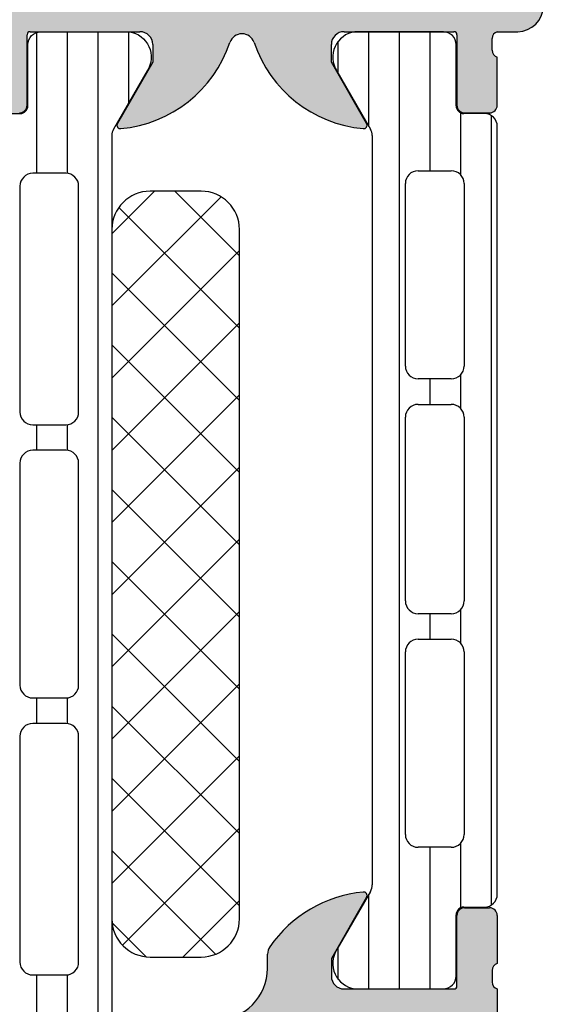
# Model space of a CAD drawing. Header units: millimetres. Extents: x 247761 to 294611, y 172579 to 236863.
# Tile 230 of 256: x 268696 to 268717, y 174644 to 174683. Entities that reach past the tile are written whole.
import ezdxf

# ---------------------------------------------------------------- set-up
doc = ezdxf.new("R2010")
doc.units = ezdxf.units.MM
doc.layers.add('FASÁDA DETAILNÍ', color=4, linetype='Continuous')
doc.layers.add('NOVA', color=240, linetype='Continuous')

# ---------------------------------------------------------------- blocks, each defined once
blk = doc.blocks.new('A$C69D17D4D')
at = {"layer": 'FASÁDA DETAILNÍ'}
h = blk.add_hatch(color=256, dxfattribs=at)
edge = h.paths.add_edge_path()
edge.add_arc((-5931.189596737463, 1311.061932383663), 0.120000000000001, 360.0000000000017, 450.00000000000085, ccw=False)
edge.add_line((-5931.069596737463, 1311.061932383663), (-5931.069596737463, 1308.301934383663))
edge.add_arc((-5930.769596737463, 1308.301934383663), 0.3000000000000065, 540, 629.9999999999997)
edge.add_line((-5930.769596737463, 1308.001934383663), (-5929.789622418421, 1308.001934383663))
edge.add_arc((-5929.78962241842, 1308.301934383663), 0.3000000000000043, 269.9999999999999, 360)
edge.add_line((-5929.48962241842, 1308.301934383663), (-5929.48962241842, 1310.181945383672))
edge.add_arc((-5929.410755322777, 1310.449488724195), 0.2789255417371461, 178.8371299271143, 253.5754054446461, ccw=False)
edge.add_line((-5929.68962341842, 1310.455149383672), (-5929.68962341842, 1310.908743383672))
edge.add_arc((-5929.410785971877, 1310.91441179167), 0.2788950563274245, 106.41987641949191, 181.1645893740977, ccw=False)
edge.add_line((-5929.48962241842, 1311.181932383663), (-5928.689447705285, 1311.181932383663))
edge.add_arc((-5928.689447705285, 1312.181932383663), 0.9999999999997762, 269.9999999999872, 359.9999999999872)
edge.add_line((-5927.689447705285, 1312.181932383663), (-5927.689447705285, 1315.681939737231))
edge.add_arc((-5928.689467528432, 1315.681919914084), 1.000019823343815, 360.001135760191, 449.9988642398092)
edge.add_line((-5928.689447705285, 1316.681939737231), (-5929.189447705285, 1316.681939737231))
edge.add_line((-5929.189447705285, 1316.681939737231), (-5929.189447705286, 1314.181939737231))
edge.add_arc((-5930.189493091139, 1314.181985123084), 1.000045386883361, 270.0026002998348, 359.9973997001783, ccw=False)
edge.add_line((-5930.189447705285, 1313.181939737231), (-5931.489466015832, 1313.181939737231))
edge.add_arc((-5931.489413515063, 1314.181992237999), 1.000052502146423, 180.0030079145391, 269.9969920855, ccw=False)
edge.add_line((-5932.489466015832, 1314.181939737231), (-5932.489466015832, 1321.181939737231))
edge.add_arc((-5931.964344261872, 1321.681939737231), 0.7250881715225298, 136.4038161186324, 223.5961838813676, ccw=False)
edge.add_line((-5932.489466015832, 1322.181939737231), (-5932.489466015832, 1328.216027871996))
edge.add_arc((-5931.489413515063, 1328.215975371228), 1.000052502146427, 450.0030079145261, 539.9969920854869, ccw=False)
edge.add_line((-5931.489466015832, 1329.216027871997), (-5930.189447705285, 1329.216027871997))
edge.add_arc((-5930.189493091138, 1328.215982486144), 1.000045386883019, 360.00260029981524, 449.9973997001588, ccw=False)
edge.add_line((-5929.189447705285, 1328.216027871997), (-5929.189447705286, 1326.681939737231))
edge.add_line((-5929.189447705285, 1326.681939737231), (-5928.589441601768, 1326.681939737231))
edge.add_line((-5928.589441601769, 1326.681939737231), (-5927.489466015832, 1327.781945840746))
edge.add_line((-5927.489466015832, 1327.781945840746), (-5927.489466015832, 1331.181939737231))
edge.add_line((-5927.489466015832, 1331.181939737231), (-5954.489366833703, 1331.181939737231))
edge.add_line((-5954.489366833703, 1331.181939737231), (-5954.489366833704, 1327.781945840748))
edge.add_line((-5954.489366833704, 1327.781945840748), (-5953.389391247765, 1326.681939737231))
edge.add_line((-5953.389391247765, 1326.681939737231), (-5952.78938514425, 1326.681939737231))
edge.add_line((-5952.78938514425, 1326.681939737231), (-5952.789385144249, 1328.216027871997))
edge.add_arc((-5951.789339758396, 1328.215982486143), 1.000045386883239, 450.0026002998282, 539.9973997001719, ccw=False)
edge.add_line((-5951.78938514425, 1329.216027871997), (-5950.489366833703, 1329.216027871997))
edge.add_arc((-5950.48941933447, 1328.215975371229), 1.000052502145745, 360.00300791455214, 449.99699208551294, ccw=False)
edge.add_line((-5949.489366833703, 1328.216027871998), (-5949.489366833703, 1322.181939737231))
edge.add_arc((-5950.014488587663, 1321.681939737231), 0.7250881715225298, 316.40381611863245, 403.59618388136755, ccw=False)
edge.add_line((-5949.489366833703, 1321.181939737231), (-5949.489366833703, 1314.181939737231))
edge.add_arc((-5950.489419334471, 1314.181992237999), 1.000052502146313, 270.00300791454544, 359.99699208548, ccw=False)
edge.add_line((-5950.489366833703, 1313.181939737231), (-5951.78938514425, 1313.181939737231))
edge.add_arc((-5951.789339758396, 1314.181985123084), 1.000045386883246, 180.0026002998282, 269.9973997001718, ccw=False)
edge.add_line((-5952.78938514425, 1314.181939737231), (-5952.78938514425, 1316.681939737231))
edge.add_line((-5952.78938514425, 1316.681939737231), (-5953.28938514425, 1316.681939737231))
edge.add_arc((-5953.289365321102, 1315.681919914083), 1.000019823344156, 450.0011357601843, 539.9988642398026)
edge.add_line((-5954.28938514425, 1315.681939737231), (-5954.28938514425, 1311.181939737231))
edge.add_arc((-5953.78939546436, 1311.181929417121), 0.4999896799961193, 539.9988173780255, 630.0011826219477)
edge.add_line((-5953.78938514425, 1310.681939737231), (-5952.78938514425, 1310.681939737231))
edge.add_line((-5952.78938514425, 1310.681939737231), (-5952.78938514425, 1311.481942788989))
edge.add_line((-5952.78938514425, 1311.481942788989), (-5949.78936988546, 1311.481942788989))
edge.add_arc((-5949.78936719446, 1311.181935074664), 0.3000077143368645, 359.99948607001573, 450.0005139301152, ccw=False)
edge.add_arc((-5949.568195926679, 1310.91441179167), 0.2788950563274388, 358.83541062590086, 433.58012358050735, ccw=False)
edge.add_line((-5949.289358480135, 1310.908743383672), (-5949.289358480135, 1310.455149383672))
edge.add_arc((-5949.568226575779, 1310.449488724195), 0.2789255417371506, 286.4245945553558, 361.1628700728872, ccw=False)
edge.add_line((-5949.489359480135, 1310.181945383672), (-5949.489359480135, 1308.301934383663))
edge.add_arc((-5949.189359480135, 1308.301934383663), 0.3000000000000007, 539.9999999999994, 629.9999999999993)
edge.add_line((-5949.189359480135, 1308.001934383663), (-5948.209385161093, 1308.001934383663))
edge.add_arc((-5948.209385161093, 1308.301934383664), 0.3000000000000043, 270, 360)
edge.add_line((-5947.909385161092, 1308.301934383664), (-5947.909385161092, 1311.061932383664))
edge.add_arc((-5947.789385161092, 1311.061932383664), 0.1200000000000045, 450, 539.9999999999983, ccw=False)
edge.add_line((-5947.789385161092, 1311.181932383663), (-5943.489359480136, 1311.181932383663))
edge.add_arc((-5943.489359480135, 1310.681932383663), 0.4999999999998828, 360.000000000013, 450.0000000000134, ccw=False)
edge.add_line((-5942.989359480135, 1310.681932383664), (-5942.989359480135, 1309.981932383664))
edge.add_line((-5942.989359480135, 1309.981932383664), (-5944.370854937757, 1307.589112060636))
edge.add_arc((-5944.251239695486, 1307.520052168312), 0.1381197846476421, 509.9999999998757, 637.702437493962)
edge.add_arc((-5944.69885808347, 1312.361403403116), 4.999999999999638, 275.3492280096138, 341.2905992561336)
edge.add_arc((-5939.489490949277, 1310.5971772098), 0.5000000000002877, 378.7094007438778, 521.2905992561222, ccw=False)
edge.add_arc((-5934.280123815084, 1312.361403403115), 4.999999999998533, 198.7094007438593, 264.6507719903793)
edge.add_arc((-5934.727742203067, 1307.520052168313), 0.1381197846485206, 262.2975625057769, 389.9999999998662)
edge.add_line((-5934.608126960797, 1307.589112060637), (-5935.98962241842, 1309.981932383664))
edge.add_line((-5935.98962241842, 1309.981932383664), (-5935.989622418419, 1310.681932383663))
edge.add_arc((-5935.489622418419, 1310.681932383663), 0.5000000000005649, 449.9999999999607, 539.9999999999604, ccw=False)
edge.add_line((-5935.489622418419, 1311.181932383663), (-5931.189596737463, 1311.181932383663))
edge = h.paths.add_edge_path(flags=16)
edge.add_arc((-5946.489374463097, 1329.081933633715), 0.5, 450, 540, ccw=False)
edge.add_line((-5946.489374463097, 1329.581933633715), (-5934.489466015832, 1329.581933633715))
edge.add_arc((-5934.489466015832, 1329.081933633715), 0.5, 360, 450, ccw=False)
edge.add_line((-5933.989466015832, 1329.081933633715), (-5933.989466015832, 1313.381951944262))
edge.add_arc((-5934.489466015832, 1313.381951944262), 0.5, 270, 360, ccw=False)
edge.add_line((-5934.489466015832, 1312.881951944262), (-5946.489374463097, 1312.881951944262))
edge.add_arc((-5946.489374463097, 1313.381951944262), 0.5, 180, 270, ccw=False)
edge.add_line((-5946.989374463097, 1313.381951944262), (-5946.989374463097, 1314.881951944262))
edge.add_line((-5946.989374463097, 1314.881951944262), (-5947.489374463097, 1314.881951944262))
edge.add_arc((-5947.489374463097, 1315.381951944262), 0.5000000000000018, 180.0000000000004, 270, ccw=False)
edge.add_line((-5947.989374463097, 1315.381951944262), (-5947.989374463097, 1327.081933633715))
edge.add_arc((-5947.489374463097, 1327.081933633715), 0.5, 450, 539.9999999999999, ccw=False)
edge.add_line((-5947.489374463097, 1327.581933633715), (-5946.989374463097, 1327.581933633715))
edge.add_line((-5946.989374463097, 1327.581933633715), (-5946.989374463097, 1329.081933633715))
h = blk.add_hatch(dxfattribs=at)
h.set_pattern_fill('LINIE', color=256, scale=1.2, angle=90, style=0)
h.set_pattern_definition([(90, (-5930.206503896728, 1268.057326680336), (-1.2, 7.347638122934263e-17), [])])
edge = h.paths.add_edge_path()
edge.add_arc((-5948.180276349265, 1271.592023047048), 0.3000000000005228, 359.9979247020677, 449.9979247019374)
edge.add_line((-5948.18026548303, 1271.892023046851), (-5948.990596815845, 1271.892051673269))
edge.add_arc((-5948.99058138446, 1272.392048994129), 0.4999973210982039, 179.9976177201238, 269.99823168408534, ccw=False)
edge.add_line((-5949.490578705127, 1272.392069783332), (-5949.491899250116, 1273.23314202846))
edge.add_arc((-5949.691899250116, 1273.23314202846), 0.1999999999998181, 359.9999999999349, 450)
edge.add_line((-5949.691899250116, 1273.43314202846), (-5953.791899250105, 1273.43314202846))
edge.add_arc((-5953.791899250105, 1273.93314202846), 0.5, 180, 270, ccw=False)
edge.add_line((-5954.291899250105, 1273.93314202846), (-5954.291899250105, 1274.763891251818))
edge.add_arc((-5953.291899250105, 1274.763891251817), 1, 105.0000000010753, 179.9999999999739, ccw=False)
edge.add_line((-5953.550718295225, 1275.729817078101), (-5952.791899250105, 1275.93314202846))
edge.add_line((-5952.791899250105, 1275.93314202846), (-5952.791899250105, 1274.93314202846))
edge.add_line((-5952.791899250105, 1274.93314202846), (-5950.491899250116, 1274.93314202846))
edge.add_arc((-5950.493608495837, 1275.937268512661), 1.004127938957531, 270.0975300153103, 359.7659122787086)
edge.add_line((-5949.48948893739, 1275.933166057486), (-5949.48948893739, 1278.933044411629))
edge.add_arc((-5950.493608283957, 1278.929016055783), 1.004127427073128, 0.2298596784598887, 89.90248202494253)
edge.add_line((-5950.491899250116, 1279.93314202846), (-5952.791899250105, 1279.93314202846))
edge.add_line((-5952.791899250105, 1279.93314202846), (-5952.791899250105, 1278.93314202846))
edge.add_line((-5952.791899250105, 1278.93314202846), (-5953.550718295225, 1279.136466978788))
edge.add_arc((-5953.291899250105, 1280.102392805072), 1.000000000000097, 180, 254.999999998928, ccw=False)
edge.add_line((-5954.291899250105, 1280.102392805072), (-5954.291899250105, 1280.93314202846))
edge.add_arc((-5953.791899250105, 1280.93314202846), 0.5, 90, 180, ccw=False)
edge.add_line((-5953.791899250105, 1281.43314202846), (-5949.691899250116, 1281.43314202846))
edge.add_arc((-5949.693627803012, 1281.637315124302), 0.2041804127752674, 270.4850610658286, 358.8441310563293)
edge.add_line((-5949.48948893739, 1281.633196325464), (-5949.489466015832, 1307.474563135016))
edge.add_arc((-5948.989468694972, 1307.474547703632), 0.4999973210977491, 89.99761772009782, 179.9982316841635, ccw=False)
edge.add_line((-5948.989447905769, 1307.974545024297), (-5948.179116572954, 1307.974516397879))
edge.add_arc((-5948.179105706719, 1308.274516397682), 0.2999999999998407, 269.9979247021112, 359.9979247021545)
edge.add_line((-5947.879105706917, 1308.274505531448), (-5947.879350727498, 1310.674503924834))
edge.add_arc((-5947.379354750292, 1310.674488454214), 0.4999959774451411, 89.99762222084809, 179.9982271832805, ccw=False)
edge.add_line((-5947.379334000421, 1311.174484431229), (-5943.902792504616, 1311.174357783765))
edge.add_arc((-5944.045139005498, 1310.184544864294), 0.9999960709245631, -32.72909139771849, 81.81631665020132, ccw=False)
edge.add_line((-5943.203905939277, 1309.643879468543), (-5944.522458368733, 1307.360270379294))
edge.add_arc((-5944.089454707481, 1307.1102547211), 0.4999999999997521, 149.997928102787, 179.9978647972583)
edge.add_line((-5944.589454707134, 1307.110273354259), (-5944.590541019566, 1272.75600459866))
edge.add_arc((-5944.090541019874, 1272.755987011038), 0.5000000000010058, 179.9979846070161, 209.997921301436)
edge.add_line((-5944.523562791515, 1272.506002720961), (-5943.205175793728, 1270.222298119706))
edge.add_arc((-5944.046448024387, 1269.681693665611), 0.9999960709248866, -81.82046724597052, 32.7249408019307, ccw=False)
edge.add_line((-5943.904173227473, 1268.691870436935), (-5947.380714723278, 1268.691997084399))
edge.add_arc((-5947.380699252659, 1269.191993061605), 0.4999959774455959, 179.9976222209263, 269.9982271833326, ccw=False)
edge.add_line((-5947.880695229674, 1269.192013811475), (-5947.880276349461, 1271.592012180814))
edge = h.paths.add_edge_path(flags=16)
edge.add_line((-5947.690000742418, 1295.783135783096), (-5946.390006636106, 1295.783135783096))
edge.add_arc((-5946.390002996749, 1296.283132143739), 0.4999963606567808, 269.9995829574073, 360.0004170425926)
edge.add_line((-5945.890006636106, 1296.283135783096), (-5945.890006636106, 1305.13312967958))
edge.add_arc((-5946.390002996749, 1305.133133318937), 0.4999963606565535, 359.9995829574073, 450.0004170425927)
edge.add_line((-5946.390006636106, 1305.63312967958), (-5947.690000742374, 1305.63312967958))
edge.add_arc((-5947.690017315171, 1305.133129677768), 0.5000000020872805, 89.99810089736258, 179.9999997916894)
edge.add_line((-5948.190017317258, 1305.133129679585), (-5948.190017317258, 1296.283135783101))
edge.add_arc((-5947.690017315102, 1296.283135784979), 0.5000000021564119, 180.0000002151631, 270.0018990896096)
edge = h.paths.add_edge_path(flags=16)
edge.add_arc((-5947.690017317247, 1285.583129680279), 0.5, 179.9999999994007, 270)
edge.add_line((-5947.690017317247, 1285.083129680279), (-5946.390006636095, 1285.083129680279))
edge.add_arc((-5946.390006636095, 1285.583129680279), 0.5, 270, 360.0000000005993)
edge.add_line((-5945.890006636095, 1285.583129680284), (-5945.890006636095, 1294.283135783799))
edge.add_arc((-5946.390006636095, 1294.283135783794), 0.5, 6.253224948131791e-10, 89.99999999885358)
edge.add_line((-5946.390006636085, 1294.783135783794), (-5947.690017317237, 1294.783135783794))
edge.add_arc((-5947.690017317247, 1294.283135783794), 0.5, 89.99999999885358, 179.9999999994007)
edge.add_line((-5948.190017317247, 1294.283135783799), (-5948.190017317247, 1285.583129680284))
edge = h.paths.add_edge_path(flags=16)
edge.add_arc((-5946.390002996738, 1283.583133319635), 0.4999963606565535, 359.9995829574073, 450.0004170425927)
edge.add_line((-5946.390006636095, 1284.083129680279), (-5947.690000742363, 1284.083129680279))
edge.add_arc((-5947.69001731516, 1283.583129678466), 0.5000000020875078, 89.99810089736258, 179.9999997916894)
edge.add_line((-5948.190017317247, 1283.583129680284), (-5948.190017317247, 1274.73312052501))
edge.add_arc((-5947.690032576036, 1274.733120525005), 0.4999847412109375, 179.9999999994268, 270)
edge.add_line((-5947.690032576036, 1274.233135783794), (-5946.390021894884, 1274.233135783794))
edge.add_arc((-5946.390021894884, 1274.733151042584), 0.5000152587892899, 270, 360.0000000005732)
edge.add_line((-5945.890006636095, 1274.733151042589), (-5945.890006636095, 1283.583129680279))
h = blk.add_hatch(dxfattribs=at)
h.set_pattern_fill('_USER', color=256, scale=1.2, angle=90, style=0, pattern_type=0)
h.set_pattern_definition([(90, (0, 0), (-1.2, 7.347638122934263e-17), [])])
edge = h.paths.add_edge_path()
edge.add_line((-5934.456477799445, 1277.506049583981), (-5935.774947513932, 1275.222392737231))
edge.add_arc((-5934.93369486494, 1274.681757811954), 0.9999960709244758, 507.2729839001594, 621.8183919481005)
edge.add_line((-5935.076005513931, 1273.691939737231), (-5931.599464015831, 1273.691939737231))
edge.add_arc((-5931.599461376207, 1274.19193571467), 0.4999959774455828, 269.9996975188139, 360.0003024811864)
edge.add_line((-5931.099465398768, 1274.191938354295), (-5931.099797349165, 1276.591936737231))
edge.add_arc((-5930.799797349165, 1276.591936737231), 0.3000000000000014, 450, 539.9999999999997, ccw=False)
edge.add_line((-5930.799797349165, 1276.891936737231), (-5929.989466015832, 1276.891936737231))
edge.add_arc((-5929.989463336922, 1277.391934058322), 0.4999973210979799, 269.999693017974, 360.0003069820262)
edge.add_line((-5929.489466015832, 1277.391936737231), (-5929.489466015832, 1307.474411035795))
edge.add_arc((-5929.989463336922, 1307.474413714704), 0.4999973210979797, 359.9996930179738, 450.0003069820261)
edge.add_line((-5929.989466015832, 1307.974411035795), (-5930.799797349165, 1307.974411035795))
edge.add_arc((-5930.799797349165, 1308.274411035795), 0.3000000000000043, 180, 269.99999999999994, ccw=False)
edge.add_line((-5931.099797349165, 1308.274411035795), (-5931.099465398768, 1310.674409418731))
edge.add_arc((-5931.599461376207, 1310.674412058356), 0.4999959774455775, 359.9996975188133, 450.0003024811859)
edge.add_line((-5931.599464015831, 1311.174408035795), (-5935.076005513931, 1311.174408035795))
edge.add_arc((-5934.93369486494, 1310.184589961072), 0.9999960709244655, 458.1816080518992, 572.7270160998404)
edge.add_line((-5935.774947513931, 1309.643955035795), (-5934.456477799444, 1307.360298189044))
edge.add_arc((-5934.889490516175, 1307.110298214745), 0.5000000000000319, 360.000059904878, 389.9999965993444, ccw=False)
edge.add_line((-5934.389490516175, 1307.110298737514), (-5934.389490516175, 1277.756049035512))
edge.add_arc((-5934.889490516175, 1277.756049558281), 0.5000000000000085, 330.0000034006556, 359.9999400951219, ccw=False)
edge = h.paths.add_edge_path(flags=16)
edge.add_line((-5933.089479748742, 1298.082766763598), (-5933.089464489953, 1305.232791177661))
edge.add_arc((-5932.589420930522, 1305.232747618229), 0.5000435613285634, 450.0049911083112, 539.9950088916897, ccw=False)
edge.add_line((-5932.589464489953, 1305.732791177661), (-5931.289455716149, 1305.732791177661))
edge.add_arc((-5931.289483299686, 1305.232778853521), 0.5000123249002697, 360.00141220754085, 449.9968392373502, ccw=False)
edge.add_line((-5930.789470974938, 1305.232791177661), (-5930.789470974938, 1298.082766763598))
edge.add_arc((-5931.289514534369, 1298.082810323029), 0.5000435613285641, 270.0049911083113, 359.9950088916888, ccw=False)
edge.add_line((-5931.289470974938, 1297.582766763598), (-5932.589479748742, 1297.582766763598))
edge.add_arc((-5932.589436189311, 1298.082810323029), 0.5000435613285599, 180.0049911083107, 269.9950088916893, ccw=False)
edge = h.paths.add_edge_path(flags=16)
edge.add_line((-5933.089479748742, 1279.732767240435), (-5933.089479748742, 1286.882793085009))
edge.add_arc((-5932.589436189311, 1286.882749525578), 0.5000435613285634, 450.0049911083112, 539.9950088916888, ccw=False)
edge.add_line((-5932.589479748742, 1287.382793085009), (-5931.289470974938, 1287.382793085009))
edge.add_arc((-5931.289514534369, 1286.882749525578), 0.5000435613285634, 360.0049911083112, 449.9950088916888, ccw=False)
edge.add_line((-5930.789470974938, 1286.882793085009), (-5930.789470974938, 1279.732767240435))
edge.add_arc((-5931.289514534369, 1279.732810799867), 0.5000435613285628, 270.00499110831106, 359.99500889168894, ccw=False)
edge.add_line((-5931.289470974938, 1279.232767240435), (-5932.589479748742, 1279.232767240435))
edge.add_arc((-5932.589436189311, 1279.732810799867), 0.5000435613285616, 180.004991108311, 269.99500889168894, ccw=False)
edge = h.paths.add_edge_path(flags=16)
edge.add_line((-5933.089479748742, 1288.882793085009), (-5933.089479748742, 1296.082766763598))
edge.add_arc((-5932.589530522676, 1296.082817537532), 0.4999492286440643, 89.99418114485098, 180.0058188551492, ccw=False)
edge.add_line((-5932.589479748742, 1296.582766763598), (-5931.289470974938, 1296.582766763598))
edge.add_arc((-5931.289420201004, 1296.082817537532), 0.4999492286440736, 359.9941811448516, 450.00581885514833, ccw=False)
edge.add_line((-5930.789470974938, 1296.082766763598), (-5930.789470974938, 1288.882793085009))
edge.add_arc((-5931.289420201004, 1288.882742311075), 0.4999492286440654, 269.99418114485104, 360.005818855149, ccw=False)
edge.add_line((-5931.289470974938, 1288.382793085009), (-5932.589479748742, 1288.382793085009))
edge.add_arc((-5932.589530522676, 1288.882742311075), 0.4999492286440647, 179.994181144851, 270.005818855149, ccw=False)
h = blk.add_hatch(dxfattribs=at)
h.set_pattern_fill('NETZ', color=256, scale=2, angle=45, style=0)
h.set_pattern_definition([(45, (0, 0), (-1.414213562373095, 1.414213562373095), []), (135, (0, 0), (-1.414213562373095, -1.414213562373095), [])])
h.paths.add_polyline_path([(-5939.588731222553, 1276.433016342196, -0.4142135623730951), (-5941.088731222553, 1274.933016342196), (-5943.088731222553, 1274.933016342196, -0.4142135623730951), (-5944.588731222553, 1276.433016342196), (-5944.588731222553, 1303.433016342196, -0.4142135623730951), (-5943.088731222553, 1304.933016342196), (-5941.088731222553, 1304.933016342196, -0.4142135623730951), (-5939.588731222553, 1303.433016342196)])
h = blk.add_hatch(color=256, dxfattribs=at)
edge = h.paths.add_edge_path()
edge.add_arc((-5994.489398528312, 1256.68200722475), 0.5000674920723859, 180.0077324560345, 269.9922675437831, ccw=False)
edge.add_line((-5994.989466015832, 1256.681939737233), (-5994.989466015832, 1260.681939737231))
edge.add_arc((-5994.489398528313, 1260.681872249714), 0.5000674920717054, 450.00773245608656, 539.9922675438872, ccw=False)
edge.add_line((-5994.489466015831, 1261.181939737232), (-5993.189417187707, 1261.181939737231))
edge.add_arc((-5993.189454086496, 1260.681902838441), 0.5000369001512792, 360.00422797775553, 449.99577202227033, ccw=False)
edge.add_line((-5992.689417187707, 1260.681939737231), (-5992.689417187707, 1260.181939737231))
edge.add_line((-5992.689417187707, 1260.181939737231), (-5993.689417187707, 1260.181939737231))
edge.add_line((-5993.689417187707, 1260.181939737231), (-5993.689417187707, 1258.681939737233))
edge.add_arc((-5992.689454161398, 1258.681902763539), 0.9999630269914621, 539.9978814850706, 630.0021185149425)
edge.add_line((-5992.689417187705, 1257.681939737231), (-5988.689417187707, 1257.681939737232))
edge.add_arc((-5988.689494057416, 1258.682016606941), 1.000076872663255, 270.0044039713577, 359.9955960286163)
edge.add_line((-5987.689417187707, 1258.681939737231), (-5987.689417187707, 1260.181939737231))
edge.add_line((-5987.689417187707, 1260.181939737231), (-5988.689417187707, 1260.181939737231))
edge.add_line((-5988.689417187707, 1260.181939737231), (-5988.689417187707, 1260.681939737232))
edge.add_arc((-5988.189474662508, 1260.681997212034), 0.4999425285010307, 89.9934131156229, 180.0065868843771, ccw=False)
edge.add_line((-5988.189417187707, 1261.181939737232), (-5985.389429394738, 1261.181939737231))
edge.add_arc((-5985.389429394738, 1260.68193973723), 0.5000000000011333, 360.0000000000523, 450.0000000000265, ccw=False)
edge.add_line((-5984.889429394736, 1260.681939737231), (-5984.889429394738, 1260.481939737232))
edge.add_arc((-5985.389429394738, 1260.481939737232), 0.5000000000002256, 269.99999999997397, 359.99999999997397, ccw=False)
edge.add_line((-5985.389429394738, 1259.981939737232), (-5985.889429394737, 1259.981939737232))
edge.add_arc((-5985.889394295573, 1259.481904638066), 0.500035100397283, 450.0040217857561, 539.9959782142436)
edge.add_line((-5986.389429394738, 1259.481939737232), (-5986.389429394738, 1258.681936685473))
edge.add_arc((-5985.889412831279, 1258.681953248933), 0.5000165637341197, 180.0018979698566, 269.9981020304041)
edge.add_line((-5985.889429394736, 1258.181936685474), (-5954.58943549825, 1258.181936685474))
edge.add_line((-5954.589435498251, 1258.181936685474), (-5948.550977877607, 1258.61433331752))
edge.add_arc((-5948.589433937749, 1259.613553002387), 0.9999594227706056, 272.2040028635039, 359.9999999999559)
edge.add_line((-5947.589474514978, 1259.613553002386), (-5947.589474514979, 1266.282005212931))
edge.add_arc((-5948.08947451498, 1266.282005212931), 0.5000000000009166, 360.0000000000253, 449.9999999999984)
edge.add_line((-5948.08947451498, 1266.782005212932), (-5948.989474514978, 1266.782005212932))
edge.add_arc((-5948.989474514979, 1267.282005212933), 0.5000000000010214, 180.0000000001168, 270.0000000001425, ccw=False)
edge.add_line((-5949.48947451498, 1267.282005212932), (-5949.48947451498, 1268.682006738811))
edge.add_arc((-5949.568310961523, 1268.949527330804), 0.278895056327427, 286.4198764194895, 361.1645893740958)
edge.add_line((-5949.289473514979, 1268.955195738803), (-5949.289473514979, 1269.408789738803))
edge.add_arc((-5949.568341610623, 1269.41445039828), 0.2789255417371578, 358.8371299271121, 433.5754054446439)
edge.add_line((-5949.48947451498, 1269.681993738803), (-5949.48947451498, 1271.562004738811))
edge.add_arc((-5949.189474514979, 1271.562004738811), 0.3000000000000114, 450.00000000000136, 540, ccw=False)
edge.add_line((-5949.189474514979, 1271.862004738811), (-5948.209500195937, 1271.862004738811))
edge.add_arc((-5948.209500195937, 1271.562004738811), 0.2999999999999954, 360.0000000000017, 450.00000000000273, ccw=False)
edge.add_line((-5947.909500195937, 1271.562004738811), (-5947.909500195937, 1268.802006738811))
edge.add_arc((-5947.789500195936, 1268.802006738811), 0.1200000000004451, 539.9999999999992, 630)
edge.add_line((-5947.789500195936, 1268.682006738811), (-5943.48947451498, 1268.682006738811))
edge.add_arc((-5943.48947451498, 1269.182006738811), 0.5000000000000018, 269.9999999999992, 359.9999999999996)
edge.add_line((-5942.98947451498, 1269.182006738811), (-5942.98947451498, 1269.88200673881))
edge.add_line((-5942.98947451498, 1269.88200673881), (-5944.370969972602, 1272.274827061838))
edge.add_arc((-5944.251354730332, 1272.343886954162), 0.1381197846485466, 89.99999999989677, 209.9999999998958, ccw=False)
edge.add_line((-5944.251354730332, 1272.482006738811), (-5940.48947451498, 1272.48200673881))
edge.add_arc((-5940.48947451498, 1274.48200673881), 1.999999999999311, 270.0000000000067, 360.0000000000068)
edge.add_line((-5938.48947451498, 1274.48200673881), (-5938.48947451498, 1275.050002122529))
edge.add_arc((-5937.989474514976, 1275.050002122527), 0.5000000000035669, 505.5209282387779, 539.9999999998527, ccw=False)
edge.add_arc((-5934.279975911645, 1272.502528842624), 4.999999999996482, 455.34922800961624, 505.5209282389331, ccw=False)
edge.add_arc((-5934.727594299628, 1277.343880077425), 0.1381197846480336, 330.00000000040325, 457.70243749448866, ccw=False)
edge.add_line((-5934.607979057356, 1277.274820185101), (-5935.98947451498, 1274.881999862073))
edge.add_line((-5935.98947451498, 1274.881999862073), (-5935.98947451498, 1274.181999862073))
edge.add_arc((-5935.48947451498, 1274.181999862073), 0.5, 540, 630)
edge.add_line((-5935.48947451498, 1273.681999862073), (-5931.189448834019, 1273.681999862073))
edge.add_arc((-5931.189448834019, 1273.80199986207), 0.1199999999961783, 270, 359.9999999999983)
edge.add_line((-5931.069448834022, 1273.80199986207), (-5931.069448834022, 1276.56199786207))
edge.add_arc((-5930.769448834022, 1276.56199786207), 0.2999999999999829, 90, 180.0000000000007, ccw=False)
edge.add_line((-5930.769448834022, 1276.86199786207), (-5929.78947451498, 1276.86199786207))
edge.add_arc((-5929.78947451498, 1276.56199786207), 0.300000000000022, 360.00000000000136, 450, ccw=False)
edge.add_line((-5929.48947451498, 1276.56199786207), (-5929.48947451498, 1274.681986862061))
edge.add_arc((-5929.410607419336, 1274.414443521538), 0.2789255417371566, 466.424594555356, 541.1628700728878)
edge.add_line((-5929.68947551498, 1274.408782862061), (-5929.68947551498, 1273.955188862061))
edge.add_arc((-5929.410638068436, 1273.949520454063), 0.2788950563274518, 538.8354106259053, 613.5801235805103)
edge.add_line((-5929.48947451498, 1273.681999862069), (-5929.48947451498, 1270.681941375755))
edge.add_line((-5929.48947451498, 1270.681941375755), (-5930.189546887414, 1269.981838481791))
edge.add_line((-5930.189546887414, 1269.981838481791), (-5930.78955299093, 1269.98183848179))
edge.add_line((-5930.789552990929, 1269.98183848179), (-5930.789552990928, 1271.581844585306))
edge.add_arc((-5931.289562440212, 1271.581835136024), 0.5000094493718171, 360.0010827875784, 449.9989172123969)
edge.add_line((-5931.289552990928, 1272.081844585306), (-5931.684981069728, 1272.081844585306))
edge.add_arc((-5931.684981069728, 1271.581844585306), 0.5000000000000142, 450.0000000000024, 465.0000000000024)
edge.add_line((-5931.814390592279, 1272.064807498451), (-5933.248277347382, 1271.680598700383))
edge.add_arc((-5932.989458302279, 1270.714672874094), 1.000000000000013, 465.0000000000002, 540.0000000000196)
edge.add_line((-5933.989458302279, 1270.714672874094), (-5933.989458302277, 1264.981850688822))
edge.add_line((-5933.989458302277, 1264.981850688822), (-5930.789552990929, 1264.981850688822))
edge.add_line((-5930.789552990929, 1264.981850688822), (-5930.789552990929, 1265.781838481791))
edge.add_line((-5930.789552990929, 1265.781838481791), (-5930.189546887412, 1265.781838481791))
edge.add_line((-5930.189546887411, 1265.781838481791), (-5929.48956519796, 1264.569405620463))
edge.add_line((-5929.48956519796, 1264.569405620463), (-5929.48956519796, 1263.481850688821))
edge.add_line((-5929.48956519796, 1263.481850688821), (-5944.48947451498, 1263.481850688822))
edge.add_arc((-5944.48947451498, 1262.981850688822), 0.5000000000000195, 449.9999999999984, 540.0000000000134)
edge.add_line((-5944.98947451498, 1262.981850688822), (-5944.98947451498, 1257.181939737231))
edge.add_arc((-5945.989474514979, 1257.181939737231), 1, 270, 360.00000000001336, ccw=False)
edge.add_line((-5945.989474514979, 1256.181939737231), (-5994.489466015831, 1256.181939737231))
edge = h.paths.add_edge_path(flags=16)
edge.add_line((-5935.589458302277, 1265.781838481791), (-5935.589458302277, 1270.18183848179))
edge.add_arc((-5936.089458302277, 1270.18183848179), 0.5000000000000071, 360.0000000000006, 449.9999999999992)
edge.add_line((-5936.089458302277, 1270.68183848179), (-5940.489458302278, 1270.681838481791))
edge.add_arc((-5940.489458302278, 1270.181838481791), 0.4999999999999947, 449.9999999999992, 540.0000000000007)
edge.add_line((-5940.989458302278, 1270.181838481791), (-5940.989458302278, 1265.781838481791))
edge.add_arc((-5940.489458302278, 1265.781838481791), 0.5, 540, 630)
edge.add_line((-5940.489458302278, 1265.281838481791), (-5936.089458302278, 1265.281838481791))
edge.add_arc((-5936.089458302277, 1265.781838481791), 0.4999999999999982, 270, 360.0000000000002)
for p, q in [((-5947.909385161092, 1308.301934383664), (-5947.909385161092, 1311.061932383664)), ((-5947.789385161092, 1311.181932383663), (-5943.489359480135, 1311.181932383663)), ((-5935.489622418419, 1311.181932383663), (-5931.189596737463, 1311.181932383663)), ((-5931.599464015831, 1311.174408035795), (-5935.076005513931, 1311.174408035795)), ((-5931.069596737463, 1311.061932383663), (-5931.069596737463, 1308.301934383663)), ((-5929.48962241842, 1311.181932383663), (-5928.689447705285, 1311.181932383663)), ((-5942.989359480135, 1310.681932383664), (-5942.989359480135, 1309.981932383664)), ((-5935.98962241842, 1309.981932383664), (-5935.989622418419, 1310.681932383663)), ((-5931.099797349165, 1308.274411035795), (-5931.099465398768, 1310.674409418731)), ((-5929.68962341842, 1310.455149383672), (-5929.68962341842, 1310.908743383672)), ((-5942.989359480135, 1309.981932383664), (-5944.370854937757, 1307.589112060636)), ((-5934.608126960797, 1307.589112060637), (-5935.98962241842, 1309.981932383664)), ((-5929.48962241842, 1308.301934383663), (-5929.48962241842, 1310.181945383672)), ((-5935.774947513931, 1309.643955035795), (-5934.456477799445, 1307.360298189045)), ((-5929.989466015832, 1307.974411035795), (-5930.799797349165, 1307.974411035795)), ((-5930.769596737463, 1308.001934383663), (-5929.78962241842, 1308.001934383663)), ((-5934.389490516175, 1307.110298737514), (-5934.389490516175, 1277.756049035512)), ((-5929.489466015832, 1277.391936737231), (-5929.489466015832, 1307.474411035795)), ((-5932.589464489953, 1305.732791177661), (-5931.289455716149, 1305.732791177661)), ((-5933.089479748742, 1298.082766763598), (-5933.089464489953, 1305.232791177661)), ((-5930.789470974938, 1305.232791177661), (-5930.789470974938, 1298.082766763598)), ((-5931.289470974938, 1297.582766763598), (-5932.589479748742, 1297.582766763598)), ((-5932.589479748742, 1296.582766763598), (-5931.289470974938, 1296.582766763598)), ((-5933.089479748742, 1288.882793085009), (-5933.089479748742, 1296.082766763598)), ((-5930.789470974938, 1296.082766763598), (-5930.789470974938, 1288.882793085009)), ((-5931.289470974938, 1288.382793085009), (-5932.589479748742, 1288.382793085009)), ((-5932.589479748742, 1287.382793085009), (-5931.289470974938, 1287.382793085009)), ((-5933.089479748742, 1279.732767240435), (-5933.089479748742, 1286.882793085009)), ((-5930.789470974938, 1286.882793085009), (-5930.789470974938, 1279.732767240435)), ((-5931.289470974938, 1279.232767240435), (-5932.589479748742, 1279.232767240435)), ((-5934.456477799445, 1277.506049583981), (-5935.774947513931, 1275.222392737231)), ((-5934.607979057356, 1277.274820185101), (-5935.98947451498, 1274.881999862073)), ((-5930.799797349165, 1276.891936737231), (-5929.989466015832, 1276.891936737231)), ((-5930.769448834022, 1276.86199786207), (-5929.78947451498, 1276.86199786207)), ((-5931.099465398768, 1274.191938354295), (-5931.099797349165, 1276.591936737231)), ((-5931.069448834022, 1273.80199986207), (-5931.069448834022, 1276.56199786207)), ((-5929.48947451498, 1276.56199786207), (-5929.48947451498, 1274.681986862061)), ((-5938.48947451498, 1274.48200673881), (-5938.489474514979, 1275.050002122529)), ((-5935.98947451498, 1274.881999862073), (-5935.98947451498, 1274.181999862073)), ((-5929.68947551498, 1274.408782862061), (-5929.68947551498, 1273.955188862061)), ((-5935.48947451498, 1273.681999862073), (-5931.189448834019, 1273.681999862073)), ((-5935.076005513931, 1273.691939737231), (-5931.599464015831, 1273.691939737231)), ((-5929.48947451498, 1273.681999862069), (-5929.48947451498, 1270.681941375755))]:
    blk.add_line(p, q, dxfattribs=at)
blk.add_lwpolyline([(-5948.989447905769, 1307.974545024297), (-5948.179116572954, 1307.974516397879, 0.414213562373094), (-5947.879105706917, 1308.274505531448), (-5947.879350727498, 1310.674503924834, -0.414216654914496), (-5947.379334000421, 1311.174484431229), (-5943.902792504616, 1311.174357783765, -0.5460410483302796), (-5943.203905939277, 1309.643879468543), (-5944.522458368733, 1307.360270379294, 0.1316522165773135), (-5944.589454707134, 1307.110273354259), (-5944.590541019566, 1272.75600459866, 0.1316522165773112)], format="xyb", dxfattribs=at)
for points in [[(-5947.690000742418, 1295.783135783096), (-5946.390006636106, 1295.783135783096, 0.414217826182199), (-5945.890006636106, 1296.283135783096), (-5945.890006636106, 1305.13312967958, 0.4142178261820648), (-5946.390006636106, 1305.63312967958), (-5947.690000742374, 1305.63312967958, 0.4142232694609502), (-5948.190017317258, 1305.133129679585), (-5948.190017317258, 1296.283135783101, 0.4142232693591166)], [(-5944.588731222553, 1303.433016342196), (-5944.588731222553, 1276.433016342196, 0.414213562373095), (-5943.088731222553, 1274.933016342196), (-5941.088731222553, 1274.933016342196, 0.414213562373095), (-5939.588731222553, 1276.433016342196), (-5939.588731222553, 1303.433016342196, 0.414213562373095), (-5941.088731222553, 1304.933016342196), (-5943.088731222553, 1304.933016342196, 0.414213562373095)], [(-5948.190017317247, 1285.583129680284, 0.4142135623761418), (-5947.690017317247, 1285.083129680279), (-5946.390006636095, 1285.083129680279, 0.4142135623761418), (-5945.890006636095, 1285.583129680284), (-5945.890006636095, 1294.283135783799, 0.4142135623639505), (-5946.390006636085, 1294.783135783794), (-5947.690017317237, 1294.783135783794, 0.414213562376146), (-5948.190017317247, 1294.283135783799)], [(-5945.890006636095, 1283.583129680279, 0.4142178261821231), (-5946.390006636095, 1284.083129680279), (-5947.690000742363, 1284.083129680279, 0.4142232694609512), (-5948.190017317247, 1283.583129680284), (-5948.190017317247, 1274.73312052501, 0.4142135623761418), (-5947.690032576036, 1274.233135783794), (-5946.390021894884, 1274.233135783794, 0.4142135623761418), (-5945.890006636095, 1274.733151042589)]]:
    blk.add_lwpolyline(points, format="xyb", close=True, dxfattribs=at)
for centre, radius, start, end in [((-5928.689447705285, 1312.181932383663), 0.9999999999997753, 270, 359.999999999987), ((-5947.789385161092, 1311.061932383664), 0.1200000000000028, 90, 180), ((-5943.489359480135, 1310.681932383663), 0.4999999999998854, 1.302755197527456e-11, 90), ((-5939.489490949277, 1310.5971772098), 0.5000000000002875, 18.70940074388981, 161.2905992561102), ((-5935.489622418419, 1310.681932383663), 0.500000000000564, 89.99999999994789, 179.9999999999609), ((-5934.93369486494, 1310.184589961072), 0.99999607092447, 98.18160805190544, 212.7270160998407), ((-5931.599461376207, 1310.674412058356), 0.4999959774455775, 359.9996975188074, 90.00030248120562), ((-5931.189596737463, 1311.061932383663), 0.1199999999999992, 0, 90), ((-5929.410785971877, 1310.91441179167), 0.2788950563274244, 106.4198764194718, 181.1645893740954), ((-5944.69885808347, 1312.361403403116), 4.999999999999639, 275.3492280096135, 341.2905992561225), ((-5934.280123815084, 1312.361403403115), 4.999999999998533, 198.7094007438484, 264.6507719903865), ((-5929.410755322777, 1310.449488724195), 0.2789255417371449, 178.8371299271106, 253.5754054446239), ((-5948.209385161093, 1308.301934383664), 0.3000000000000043, 270, 0), ((-5930.799797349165, 1308.274411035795), 0.3000000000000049, 180, 270), ((-5930.769596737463, 1308.301934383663), 0.3000000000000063, 180, 270), ((-5929.78962241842, 1308.301934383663), 0.3000000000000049, 270, 0), ((-5929.989463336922, 1307.474413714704), 0.4999973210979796, 359.9996930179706, 90.00030698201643), ((-5944.251239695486, 1307.520052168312), 0.1381197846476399, 149.9999999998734, 277.7024374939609), ((-5934.727742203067, 1307.520052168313), 0.1381197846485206, 262.2975625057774, 29.99999999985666), ((-5934.889490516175, 1307.110298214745), 0.5000000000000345, 5.990487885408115e-05, 29.99999659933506), ((-5932.589420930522, 1305.232747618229), 0.5000435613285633, 90.00499110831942, 179.9950088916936), ((-5931.289483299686, 1305.232778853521), 0.500012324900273, 0.001412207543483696, 89.99683923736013), ((-5932.589436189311, 1298.082810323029), 0.5000435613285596, 180.0049911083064, 269.9950088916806), ((-5931.289514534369, 1298.082810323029), 0.500043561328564, 270.0049911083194, 359.9950088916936), ((-5932.589530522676, 1296.082817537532), 0.4999492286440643, 89.99418114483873, 180.0058188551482), ((-5931.289420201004, 1296.082817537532), 0.4999492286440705, 359.9941811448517, 90.00581885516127), ((-5932.589530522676, 1288.882742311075), 0.4999492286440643, 179.9941811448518, 270.0058188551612), ((-5931.289420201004, 1288.882742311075), 0.4999492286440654, 269.9941811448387, 0.00581885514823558), ((-5932.589436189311, 1286.882749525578), 0.5000435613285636, 90.00499110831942, 179.9950088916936), ((-5931.289514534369, 1286.882749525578), 0.5000435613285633, 0.00499110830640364, 89.99500889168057), ((-5932.589436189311, 1279.732810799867), 0.5000435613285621, 180.0049911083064, 269.9950088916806), ((-5931.289514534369, 1279.732810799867), 0.5000435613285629, 270.0049911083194, 359.9950088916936), ((-5934.279975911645, 1272.502528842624), 4.999999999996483, 95.34922800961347, 145.5209282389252), ((-5934.727594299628, 1277.343880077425), 0.1381197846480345, 330.0000000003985, 97.702437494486), ((-5934.889490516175, 1277.756049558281), 0.5000000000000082, 330.0000034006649, 359.9999400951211), ((-5929.989463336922, 1277.391934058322), 0.4999973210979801, 269.9996930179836, 0.0003069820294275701), ((-5930.799797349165, 1276.591936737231), 0.3000000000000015, 90, 180), ((-5930.769448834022, 1276.56199786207), 0.2999999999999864, 90, 180), ((-5929.78947451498, 1276.56199786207), 0.3000000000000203, 0, 90), ((-5937.989474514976, 1275.050002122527), 0.5000000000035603, 145.5209282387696, 179.9999999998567), ((-5934.93369486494, 1274.681757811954), 0.9999960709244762, 147.2729839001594, 261.8183919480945), ((-5940.48947451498, 1274.48200673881), 1.999999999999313, 270, 1.302755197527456e-11), ((-5929.410607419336, 1274.414443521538), 0.2789255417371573, 106.4245945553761, 181.1628700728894), ((-5935.48947451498, 1274.181999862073), 0.5, 180, 270), ((-5931.599461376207, 1274.19193571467), 0.4999959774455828, 269.9996975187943, 0.000302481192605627), ((-5929.410638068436, 1273.949520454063), 0.2788950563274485, 178.8354106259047, 253.5801235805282), ((-5931.189448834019, 1273.80199986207), 0.1199999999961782, 270, 0)]:
    blk.add_arc(centre, radius, start, end, dxfattribs=at)

msp = doc.modelspace()

# ---------------------------------------------------------------- block references
at = {"layer": 'NOVA', "ltscale": 300}
msp.add_blockref('A$C69D17D4D', (274644.5174331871, 173371.2585875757), dxfattribs=at)

doc.saveas('drawing.dxf')
